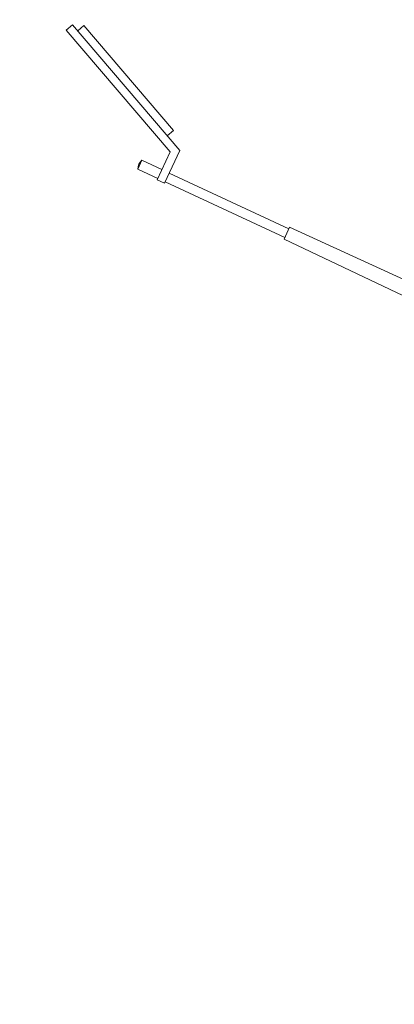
# Model space of a CAD drawing. Header units: millimetres. Extents: x 1962 to 3194, y -795 to -219.
# Tile 2 of 256: x 1982.24 to 1984.55, y -528.83 to -522.76. Entities that reach past the tile are written whole.
import ezdxf

# ---------------------------------------------------------------- set-up
doc = ezdxf.new("R2010")
doc.units = ezdxf.units.MM
doc.layers.get('0').update_dxf_attribs({"lineweight": 5})
doc.layers.add('A_boisko reflektory', color=74, linetype='Continuous', lineweight=9)

# ---------------------------------------------------------------- blocks, each defined once
blk = doc.blocks.new('zw$528A')
at = {"layer": 'A_boisko reflektory'}
for p, q in [((0.1509, 11.8634), (0.5607, 12.7616)), ((0.5607, 12.7616), (0.6062, 12.7408)), ((0.183, 11.8134), (0.6062, 12.7408)), ((0.5855, 12.6953), (0.631, 12.6746)), ((0.2781, 11.9013), (0.631, 12.6746)), ((0.03, 12), (-0.03, 12)), ((-0.03, 12), (-0.03, 11.8634)), ((0.03, 12), (0.03, 11.8634)), ((0.2326, 11.922), (0.2781, 11.9013)), ((-0.04, 11.8634), (0.1509, 11.8634)), ((-0.04, 11.8634), (-0.04, 11.8134)), ((-0.04, 11.8134), (0.183, 11.8134)), ((-0.03, 11.8134), (-0.03, 11)), ((0.03, 11.8134), (0.03, 11)), ((-0.12, 0), (-0.04, 11)), ((0.04, 11), (-0.04, 11)), ((0.12, 0), (0.04, 11)), ((0.12, 0), (-0.12, 0))]:
    blk.add_line(p, q, dxfattribs=at)
blk.add_arc((0, 11.932), 0.0744, 66.20612, 113.79388, dxfattribs=at)
blk = doc.blocks.new('zw$824C')
at = {"layer": 'A_boisko reflektory'}
blk.add_blockref('zw$528A', (15.8052, 1.3096), dxfattribs=at)

msp = doc.modelspace()

# ---------------------------------------------------------------- block references
at = {"rotation": 65.0218058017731}
msp.add_blockref('zw$824C', (1988.3752, -543.6003), dxfattribs=at)

doc.saveas('drawing.dxf')
